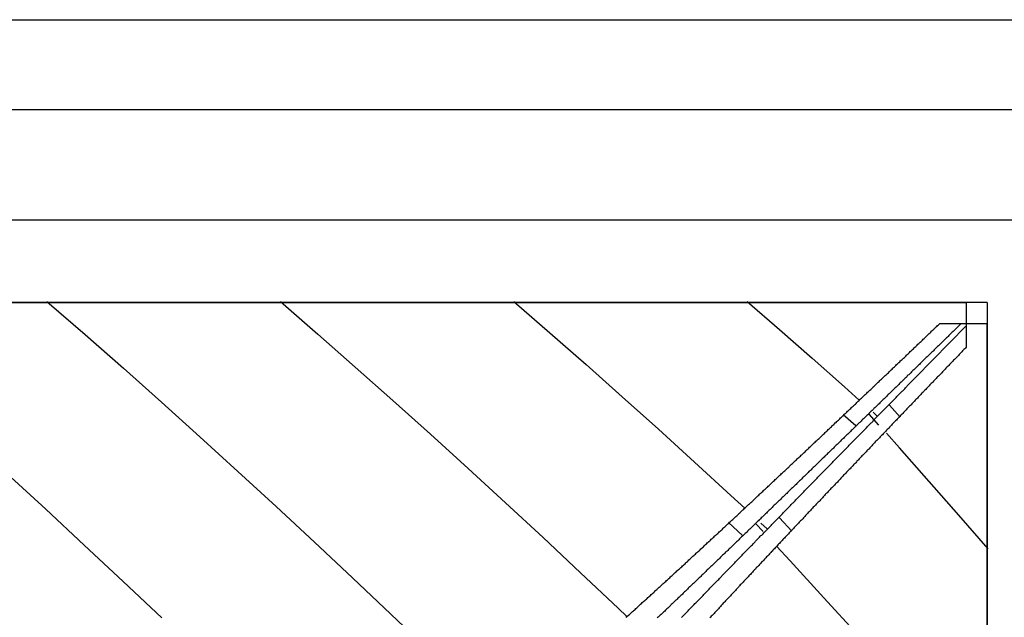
# Model space of a CAD drawing. Extents: x 2 to 87, y -108 to 11.
# Tile 83 of 210: x 24.542 to 25.138, y -77.925 to -77.562. Entities that reach past the tile are written whole.
import ezdxf

# ---------------------------------------------------------------- set-up
doc = ezdxf.new("R2010")
doc.units = 0
doc.header["$MEASUREMENT"] = 0
doc.layers.add('12', color=7, linetype='CONTINUOUS')

msp = doc.modelspace()

# ---------------------------------------------------------------- linework, layer by layer
at = {"layer": '12', "color": 62, "linetype": 'Continuous'}
for p, q in [((23.9309, -77.5624), (25.299, -77.5624)), ((25.2444, -77.6171), (23.9856, -77.6171)), ((24.0523, -77.6838), (25.1777, -77.6838)), ((25.1277, -77.7338), (24.1023, -77.7338)), ((24.115, -77.7338), (25.115, -77.7338)), ((24.558, -77.7332), (24.5812, -77.7533)), ((24.6995, -77.7332), (24.7222, -77.753)), ((24.8409, -77.7332), (24.8628, -77.7522)), ((24.9823, -77.7332), (25.002, -77.7503)), ((25.115, -77.7338), (25.115, -77.7465)), ((25.1277, -77.7338), (25.1277, -78.7592)), ((25.0991, -77.7465), (25.1121, -77.7465)), ((25.1121, -77.7465), (25.1277, -77.7465)), ((25.115, -77.7465), (25.115, -77.7481)), ((25.115, -77.7481), (25.115, -77.761)), ((25.1277, -78.7465), (25.1277, -77.7465)), ((24.5812, -77.7533), (24.6044, -77.7737)), ((24.7222, -77.753), (24.7449, -77.773)), ((24.8628, -77.7522), (24.8847, -77.7715)), ((25.002, -77.7503), (25.0217, -77.7676)), ((25.0217, -77.7676), (25.0414, -77.785)), ((24.6044, -77.7737), (24.6275, -77.7943)), ((24.7449, -77.773), (24.7677, -77.7932)), ((24.8847, -77.7715), (24.9067, -77.791)), ((25.0414, -77.785), (25.0503, -77.7931)), ((24.9067, -77.791), (24.9286, -77.8107)), ((24.6275, -77.7943), (24.6507, -77.8152)), ((24.7677, -77.7932), (24.7904, -77.8137)), ((25.075, -77.8034), (25.0685, -77.7961)), ((25.0406, -77.8017), (25.0481, -77.8084)), ((25.0622, -77.8082), (25.0563, -77.8015)), ((25.0586, -77.8004), (25.061, -77.8026)), ((24.6507, -77.8152), (24.6738, -77.8363)), ((24.7904, -77.8137), (24.8132, -77.8344)), ((24.9286, -77.8107), (24.9505, -77.8306)), ((25.0746, -77.8219), (25.0667, -77.8131)), ((25.0927, -77.8423), (25.0746, -77.8219)), ((24.9505, -77.8306), (24.9724, -77.8508)), ((24.5338, -77.8376), (24.5573, -77.8592)), ((24.6738, -77.8363), (24.697, -77.8576)), ((24.8132, -77.8344), (24.8359, -77.8553)), ((25.1106, -77.8627), (25.0927, -77.8423)), ((24.9724, -77.8508), (24.9809, -77.8586)), ((24.697, -77.8576), (24.7201, -77.8791)), ((24.8359, -77.8553), (24.8587, -77.8764)), ((24.5573, -77.8592), (24.5807, -77.881)), ((25.1283, -77.8831), (25.1106, -77.8627)), ((24.971, -77.8673), (24.9795, -77.8751)), ((24.992, -77.8727), (24.9876, -77.868)), ((24.9906, -77.8676), (24.9944, -77.8711)), ((25.0094, -77.8724), (25.0019, -77.8643)), ((24.5807, -77.881), (24.6042, -77.9029)), ((24.7201, -77.8791), (24.7433, -77.9008)), ((24.8587, -77.8764), (24.8814, -77.8977)), ((25.0084, -77.8904), (25.0002, -77.8816)), ((25.0289, -77.9128), (25.0084, -77.8904)), ((24.8814, -77.8977), (24.9041, -77.9191)), ((24.6042, -77.9029), (24.6276, -77.9251)), ((24.7433, -77.9008), (24.7665, -77.9227)), ((25.0492, -77.9351), (25.0289, -77.9128)), ((24.7665, -77.9227), (24.7896, -77.9447)), ((24.9041, -77.9191), (24.9095, -77.9243))]:
    msp.add_line(p, q, dxfattribs=at)
for points in [[(25.1121, -77.7465), (25.1117, -77.7469), (25.1113, -77.7473), (25.1109, -77.7477), (25.1104, -77.7482), (25.11, -77.7486), (25.1096, -77.749), (25.1092, -77.7494), (25.1088, -77.7498), (25.1083, -77.7502), (25.1079, -77.7506), (25.1075, -77.751), (25.1071, -77.7515), (25.1066, -77.7519), (25.1062, -77.7523), (25.1058, -77.7527), (25.1054, -77.7531), (25.1049, -77.7535), (25.1045, -77.7539), (25.1041, -77.7544), (25.1037, -77.7548), (25.1032, -77.7552), (25.1028, -77.7556), (25.1024, -77.756), (25.102, -77.7564), (25.1016, -77.7568), (25.1011, -77.7573), (25.1007, -77.7577), (25.1003, -77.7581), (25.0999, -77.7585), (25.0994, -77.7589), (25.099, -77.7593), (25.0986, -77.7597), (25.0982, -77.7602), (25.0977, -77.7606), (25.0973, -77.761), (25.0969, -77.7614), (25.0965, -77.7618), (25.096, -77.7622), (25.0956, -77.7626), (25.0952, -77.7631), (25.0948, -77.7635), (25.0943, -77.7639), (25.0939, -77.7643), (25.0935, -77.7647), (25.0931, -77.7651), (25.0926, -77.7655), (25.0922, -77.766), (25.0918, -77.7664), (25.0914, -77.7668), (25.0909, -77.7672), (25.0905, -77.7676), (25.0901, -77.768), (25.0897, -77.7685), (25.0892, -77.7689), (25.0888, -77.7693), (25.0884, -77.7697), (25.0879, -77.7701), (25.0875, -77.7705), (25.0871, -77.7709), (25.0867, -77.7714), (25.0862, -77.7718), (25.0858, -77.7722), (25.0854, -77.7726), (25.085, -77.773), (25.0845, -77.7734), (25.0841, -77.7739), (25.0837, -77.7743), (25.0833, -77.7747), (25.0828, -77.7751), (25.0824, -77.7755), (25.082, -77.7759), (25.0815, -77.7764), (25.0811, -77.7768), (25.0807, -77.7772), (25.0803, -77.7776), (25.0798, -77.778), (25.0794, -77.7784), (25.079, -77.7789), (25.0786, -77.7793), (25.0781, -77.7797), (25.0777, -77.7801), (25.0773, -77.7805), (25.0768, -77.7809), (25.0764, -77.7814), (25.076, -77.7818), (25.0756, -77.7822), (25.0751, -77.7826), (25.0747, -77.783), (25.0743, -77.7835), (25.0738, -77.7839), (25.0734, -77.7843), (25.073, -77.7847), (25.0726, -77.7851), (25.0721, -77.7855), (25.0717, -77.786), (25.0713, -77.7864), (25.0708, -77.7868), (25.0704, -77.7872), (25.07, -77.7876), (25.0696, -77.788)], [(25.0739, -77.7707), (25.0743, -77.7702), (25.0748, -77.7698), (25.0752, -77.7693), (25.0757, -77.7689), (25.0762, -77.7685), (25.0766, -77.768), (25.0771, -77.7676), (25.0776, -77.7671), (25.078, -77.7667), (25.0785, -77.7663), (25.0789, -77.7658), (25.0794, -77.7654), (25.0799, -77.7649), (25.0803, -77.7645), (25.0808, -77.7641), (25.0812, -77.7636), (25.0817, -77.7632), (25.0822, -77.7627), (25.0826, -77.7623), (25.0831, -77.7619), (25.0835, -77.7614), (25.084, -77.761), (25.0845, -77.7605), (25.0849, -77.7601), (25.0854, -77.7597), (25.0858, -77.7592), (25.0863, -77.7588), (25.0868, -77.7583), (25.0872, -77.7579), (25.0877, -77.7575), (25.0881, -77.757), (25.0886, -77.7566), (25.089, -77.7561), (25.0895, -77.7557), (25.09, -77.7553), (25.0904, -77.7548), (25.0909, -77.7544), (25.0913, -77.754), (25.0918, -77.7535), (25.0923, -77.7531), (25.0927, -77.7526), (25.0932, -77.7522), (25.0936, -77.7518), (25.0941, -77.7513), (25.0945, -77.7509), (25.095, -77.7504), (25.0955, -77.75), (25.0959, -77.7496), (25.0964, -77.7491), (25.0968, -77.7487), (25.0973, -77.7483), (25.0977, -77.7478), (25.0982, -77.7474), (25.0987, -77.7469), (25.0991, -77.7465)], [(25.0996, -77.7638), (25.1, -77.7634), (25.1004, -77.7629), (25.1008, -77.7625), (25.1012, -77.7621), (25.1016, -77.7617), (25.102, -77.7613), (25.1024, -77.7609), (25.1028, -77.7605), (25.1032, -77.7601), (25.1036, -77.7597), (25.104, -77.7593), (25.1044, -77.7589), (25.1047, -77.7585), (25.1051, -77.7581), (25.1055, -77.7577), (25.1059, -77.7573), (25.1063, -77.7569), (25.1067, -77.7565), (25.1071, -77.7561), (25.1075, -77.7557), (25.1079, -77.7553), (25.1083, -77.7549), (25.1087, -77.7545), (25.1091, -77.7541), (25.1095, -77.7537), (25.1099, -77.7533), (25.1103, -77.7529), (25.1107, -77.7525), (25.1111, -77.7521), (25.1115, -77.7517), (25.1118, -77.7513), (25.1122, -77.7509), (25.1126, -77.7505), (25.113, -77.7501), (25.1134, -77.7497), (25.1138, -77.7493), (25.1142, -77.7489), (25.1146, -77.7485), (25.115, -77.7481)], [(25.115, -77.761), (25.1146, -77.7615), (25.1142, -77.7619), (25.1137, -77.7624), (25.1133, -77.7628), (25.1129, -77.7632), (25.1125, -77.7637), (25.1121, -77.7641), (25.1116, -77.7645), (25.1112, -77.765), (25.1108, -77.7654), (25.1104, -77.7659), (25.11, -77.7663), (25.1095, -77.7667), (25.1091, -77.7672), (25.1087, -77.7676), (25.1083, -77.768), (25.1079, -77.7685), (25.1074, -77.7689), (25.107, -77.7694), (25.1066, -77.7698), (25.1062, -77.7702), (25.1058, -77.7707), (25.1053, -77.7711), (25.1049, -77.7715), (25.1045, -77.772), (25.1041, -77.7724), (25.1036, -77.7729), (25.1032, -77.7733), (25.1028, -77.7737), (25.1024, -77.7742), (25.102, -77.7746), (25.1015, -77.7751), (25.1011, -77.7755), (25.1007, -77.7759), (25.1003, -77.7764), (25.0999, -77.7768), (25.0994, -77.7772), (25.099, -77.7777), (25.0986, -77.7781), (25.0982, -77.7786), (25.0977, -77.779), (25.0973, -77.7794), (25.0969, -77.7799), (25.0965, -77.7803), (25.0961, -77.7808), (25.0956, -77.7812), (25.0952, -77.7816), (25.0948, -77.7821), (25.0944, -77.7825), (25.0939, -77.783), (25.0935, -77.7834), (25.0931, -77.7838), (25.0927, -77.7843), (25.0923, -77.7847), (25.0918, -77.7852), (25.0914, -77.7856), (25.091, -77.786), (25.0906, -77.7865), (25.0901, -77.7869), (25.0897, -77.7874), (25.0893, -77.7878), (25.0889, -77.7883), (25.0884, -77.7887), (25.088, -77.7891), (25.0876, -77.7896), (25.0872, -77.79), (25.0868, -77.7905), (25.0863, -77.7909), (25.0859, -77.7913), (25.0855, -77.7918), (25.0851, -77.7922), (25.0846, -77.7927), (25.0842, -77.7931), (25.0838, -77.7936), (25.0834, -77.794), (25.0829, -77.7944), (25.0825, -77.7949), (25.0821, -77.7953), (25.0817, -77.7958), (25.0813, -77.7962), (25.0808, -77.7967), (25.0804, -77.7971), (25.08, -77.7975), (25.0796, -77.798), (25.0791, -77.7984), (25.0787, -77.7989), (25.0783, -77.7993), (25.0779, -77.7998), (25.0774, -77.8002), (25.077, -77.8006), (25.0766, -77.8011), (25.0762, -77.8015), (25.0757, -77.802), (25.0753, -77.8024), (25.0749, -77.8029), (25.0745, -77.8033), (25.074, -77.8037), (25.0736, -77.8042), (25.0732, -77.8046), (25.0728, -77.8051)], [(25.0598, -77.8044), (25.0602, -77.804), (25.0606, -77.8036), (25.061, -77.8032), (25.0614, -77.8028), (25.0618, -77.8024), (25.0622, -77.802), (25.0626, -77.8016), (25.063, -77.8012), (25.0634, -77.8007), (25.0638, -77.8003), (25.0642, -77.7999), (25.0646, -77.7995), (25.065, -77.7991), (25.0654, -77.7987), (25.0658, -77.7983), (25.0662, -77.7979), (25.0666, -77.7975), (25.067, -77.7971), (25.0674, -77.7967), (25.0678, -77.7963), (25.0682, -77.7958), (25.0686, -77.7954), (25.069, -77.795), (25.0694, -77.7946), (25.0698, -77.7942), (25.0702, -77.7938), (25.0706, -77.7934), (25.071, -77.793), (25.0714, -77.7926), (25.0718, -77.7922), (25.0722, -77.7918), (25.0726, -77.7914), (25.073, -77.7909), (25.0734, -77.7905), (25.0738, -77.7901), (25.0742, -77.7897), (25.0746, -77.7893), (25.075, -77.7889), (25.0754, -77.7885), (25.0758, -77.7881), (25.0762, -77.7877), (25.0766, -77.7873), (25.077, -77.7869), (25.0774, -77.7865), (25.0778, -77.7861), (25.0782, -77.7856), (25.0786, -77.7852), (25.079, -77.7848), (25.0794, -77.7844), (25.0798, -77.784), (25.0802, -77.7836), (25.0806, -77.7832), (25.081, -77.7828), (25.0814, -77.7824), (25.0818, -77.782), (25.0822, -77.7816), (25.0826, -77.7812), (25.083, -77.7808), (25.0833, -77.7804), (25.0837, -77.78), (25.0841, -77.7796), (25.0845, -77.7791), (25.0849, -77.7787), (25.0853, -77.7783), (25.0857, -77.7779), (25.0861, -77.7775), (25.0865, -77.7771), (25.0869, -77.7767), (25.0873, -77.7763), (25.0877, -77.7759), (25.0881, -77.7755), (25.0885, -77.7751), (25.0889, -77.7747), (25.0893, -77.7743), (25.0897, -77.7739), (25.0901, -77.7735), (25.0905, -77.7731), (25.0909, -77.7727), (25.0913, -77.7723), (25.0917, -77.7718), (25.0921, -77.7714), (25.0925, -77.771), (25.0929, -77.7706), (25.0933, -77.7702), (25.0937, -77.7698), (25.0941, -77.7694), (25.0945, -77.769), (25.0949, -77.7686), (25.0953, -77.7682), (25.0957, -77.7678), (25.096, -77.7674), (25.0964, -77.767), (25.0968, -77.7666), (25.0972, -77.7662), (25.0976, -77.7658), (25.098, -77.7654), (25.0984, -77.765), (25.0988, -77.7646), (25.0992, -77.7642), (25.0996, -77.7638)], [(25.0273, -77.8149), (25.0277, -77.8145), (25.0282, -77.814), (25.0287, -77.8136), (25.0292, -77.8132), (25.0296, -77.8127), (25.0301, -77.8123), (25.0306, -77.8118), (25.031, -77.8114), (25.0315, -77.8109), (25.032, -77.8105), (25.0324, -77.81), (25.0329, -77.8096), (25.0334, -77.8092), (25.0338, -77.8087), (25.0343, -77.8083), (25.0348, -77.8078), (25.0353, -77.8074), (25.0357, -77.8069), (25.0362, -77.8065), (25.0367, -77.806), (25.0371, -77.8056), (25.0376, -77.8052), (25.0381, -77.8047), (25.0385, -77.8043), (25.039, -77.8038), (25.0395, -77.8034), (25.0399, -77.8029), (25.0404, -77.8025), (25.0409, -77.8021), (25.0413, -77.8016), (25.0418, -77.8012), (25.0423, -77.8007), (25.0427, -77.8003), (25.0432, -77.7998), (25.0437, -77.7994), (25.0441, -77.7989), (25.0446, -77.7985), (25.0451, -77.7981), (25.0455, -77.7976), (25.046, -77.7972), (25.0465, -77.7967), (25.0469, -77.7963), (25.0474, -77.7958), (25.0479, -77.7954), (25.0483, -77.795), (25.0488, -77.7945), (25.0493, -77.7941), (25.0497, -77.7936), (25.0502, -77.7932), (25.0507, -77.7927), (25.0511, -77.7923), (25.0516, -77.7919), (25.0521, -77.7914), (25.0525, -77.791), (25.053, -77.7905), (25.0535, -77.7901), (25.0539, -77.7896), (25.0544, -77.7892), (25.0549, -77.7888), (25.0553, -77.7883), (25.0558, -77.7879), (25.0563, -77.7874), (25.0567, -77.787), (25.0572, -77.7865), (25.0577, -77.7861), (25.0581, -77.7857), (25.0586, -77.7852), (25.059, -77.7848), (25.0595, -77.7843), (25.06, -77.7839), (25.0604, -77.7835), (25.0609, -77.783), (25.0614, -77.7826), (25.0618, -77.7821), (25.0623, -77.7817), (25.0628, -77.7812), (25.0632, -77.7808), (25.0637, -77.7804), (25.0641, -77.7799), (25.0646, -77.7795), (25.0651, -77.779), (25.0655, -77.7786), (25.066, -77.7782), (25.0665, -77.7777), (25.0669, -77.7773), (25.0674, -77.7768), (25.0679, -77.7764), (25.0683, -77.7759), (25.0688, -77.7755), (25.0692, -77.7751), (25.0697, -77.7746), (25.0702, -77.7742), (25.0706, -77.7737), (25.0711, -77.7733), (25.0716, -77.7729), (25.072, -77.7724), (25.0725, -77.772), (25.0729, -77.7715), (25.0734, -77.7711), (25.0739, -77.7707)], [(25.0696, -77.788), (25.0691, -77.7885), (25.0687, -77.7889), (25.0683, -77.7893), (25.0678, -77.7897), (25.0674, -77.7901), (25.067, -77.7906), (25.0666, -77.791), (25.0661, -77.7914), (25.0657, -77.7918), (25.0653, -77.7922), (25.0648, -77.7927), (25.0644, -77.7931), (25.064, -77.7935), (25.0635, -77.7939), (25.0631, -77.7943), (25.0627, -77.7947), (25.0623, -77.7952), (25.0618, -77.7956), (25.0614, -77.796), (25.061, -77.7964), (25.0605, -77.7968), (25.0601, -77.7973), (25.0597, -77.7977), (25.0592, -77.7981), (25.0588, -77.7985), (25.0584, -77.7989), (25.058, -77.7994), (25.0575, -77.7998), (25.0571, -77.8002), (25.0567, -77.8006), (25.0562, -77.801), (25.0558, -77.8015), (25.0554, -77.8019), (25.0549, -77.8023), (25.0545, -77.8027), (25.0541, -77.8031), (25.0536, -77.8036), (25.0532, -77.804), (25.0528, -77.8044), (25.0523, -77.8048), (25.0519, -77.8052), (25.0515, -77.8057), (25.0511, -77.8061), (25.0506, -77.8065), (25.0502, -77.8069), (25.0498, -77.8073), (25.0493, -77.8078), (25.0489, -77.8082), (25.0485, -77.8086), (25.048, -77.809), (25.0476, -77.8094), (25.0472, -77.8099), (25.0467, -77.8103), (25.0463, -77.8107), (25.0459, -77.8111), (25.0454, -77.8115), (25.045, -77.812), (25.0446, -77.8124), (25.0441, -77.8128), (25.0437, -77.8132), (25.0433, -77.8136), (25.0428, -77.8141), (25.0424, -77.8145), (25.042, -77.8149), (25.0415, -77.8153), (25.0411, -77.8157), (25.0407, -77.8162), (25.0402, -77.8166), (25.0398, -77.817), (25.0394, -77.8174), (25.0389, -77.8179), (25.0385, -77.8183), (25.0381, -77.8187), (25.0376, -77.8191), (25.0372, -77.8195), (25.0368, -77.82), (25.0363, -77.8204), (25.0359, -77.8208), (25.0355, -77.8212), (25.035, -77.8216), (25.0346, -77.8221), (25.0342, -77.8225), (25.0337, -77.8229), (25.0333, -77.8233), (25.0329, -77.8238), (25.0324, -77.8242), (25.032, -77.8246), (25.0316, -77.825), (25.0311, -77.8254), (25.0307, -77.8259), (25.0303, -77.8263), (25.0298, -77.8267), (25.0294, -77.8271), (25.029, -77.8276), (25.0285, -77.828), (25.0281, -77.8284), (25.0276, -77.8288), (25.0272, -77.8292), (25.0268, -77.8297), (25.0263, -77.8301)], [(25.0195, -77.8456), (25.02, -77.8452), (25.0204, -77.8448), (25.0208, -77.8444), (25.0212, -77.844), (25.0216, -77.8436), (25.022, -77.8432), (25.0224, -77.8427), (25.0228, -77.8423), (25.0232, -77.8419), (25.0236, -77.8415), (25.024, -77.8411), (25.0244, -77.8407), (25.0248, -77.8403), (25.0252, -77.8398), (25.0256, -77.8394), (25.026, -77.839), (25.0264, -77.8386), (25.0268, -77.8382), (25.0272, -77.8378), (25.0276, -77.8374), (25.028, -77.8369), (25.0284, -77.8365), (25.0288, -77.8361), (25.0292, -77.8357), (25.0296, -77.8353), (25.0301, -77.8349), (25.0305, -77.8345), (25.0309, -77.8341), (25.0313, -77.8336), (25.0317, -77.8332), (25.0321, -77.8328), (25.0325, -77.8324), (25.0329, -77.832), (25.0333, -77.8316), (25.0337, -77.8312), (25.0341, -77.8308), (25.0345, -77.8303), (25.0349, -77.8299), (25.0353, -77.8295), (25.0357, -77.8291), (25.0361, -77.8287), (25.0365, -77.8283), (25.0369, -77.8279), (25.0373, -77.8274), (25.0377, -77.827), (25.0381, -77.8266), (25.0385, -77.8262), (25.0389, -77.8258), (25.0393, -77.8254), (25.0397, -77.825), (25.0401, -77.8246), (25.0405, -77.8241), (25.0409, -77.8237), (25.0413, -77.8233), (25.0417, -77.8229), (25.0421, -77.8225), (25.0425, -77.8221), (25.0429, -77.8217), (25.0433, -77.8213), (25.0437, -77.8209), (25.0442, -77.8204), (25.0446, -77.82), (25.045, -77.8196), (25.0454, -77.8192), (25.0458, -77.8188), (25.0462, -77.8184), (25.0466, -77.818), (25.047, -77.8176), (25.0474, -77.8172), (25.0478, -77.8167), (25.0482, -77.8163), (25.0486, -77.8159), (25.049, -77.8155), (25.0494, -77.8151), (25.0498, -77.8147), (25.0502, -77.8143), (25.0506, -77.8139), (25.051, -77.8135), (25.0514, -77.813), (25.0518, -77.8126), (25.0522, -77.8122), (25.0526, -77.8118), (25.053, -77.8114), (25.0534, -77.811), (25.0538, -77.8106), (25.0542, -77.8102), (25.0546, -77.8098), (25.055, -77.8093), (25.0554, -77.8089), (25.0558, -77.8085), (25.0562, -77.8081), (25.0566, -77.8077), (25.057, -77.8073), (25.0574, -77.8069), (25.0578, -77.8065), (25.0582, -77.8061), (25.0586, -77.8057), (25.059, -77.8052), (25.0594, -77.8048), (25.0598, -77.8044)], [(25.0728, -77.8051), (25.0723, -77.8055), (25.0719, -77.806), (25.0715, -77.8064), (25.0711, -77.8069), (25.0706, -77.8073), (25.0702, -77.8077), (25.0698, -77.8082), (25.0694, -77.8086), (25.0689, -77.8091), (25.0685, -77.8095), (25.0681, -77.81), (25.0677, -77.8104), (25.0672, -77.8109), (25.0668, -77.8113), (25.0664, -77.8118), (25.066, -77.8122), (25.0655, -77.8126), (25.0651, -77.8131), (25.0647, -77.8135), (25.0643, -77.814), (25.0638, -77.8144), (25.0634, -77.8149), (25.063, -77.8153), (25.0626, -77.8158), (25.0621, -77.8162), (25.0617, -77.8167), (25.0613, -77.8171), (25.0609, -77.8176), (25.0604, -77.818), (25.06, -77.8184), (25.0596, -77.8189), (25.0592, -77.8193), (25.0587, -77.8198), (25.0583, -77.8202), (25.0579, -77.8207), (25.0575, -77.8211), (25.057, -77.8216), (25.0566, -77.822), (25.0562, -77.8225), (25.0558, -77.8229), (25.0553, -77.8234), (25.0549, -77.8238), (25.0545, -77.8243), (25.0541, -77.8247), (25.0536, -77.8252), (25.0532, -77.8256), (25.0528, -77.826), (25.0524, -77.8265), (25.0519, -77.8269), (25.0515, -77.8274), (25.0511, -77.8278), (25.0506, -77.8283), (25.0502, -77.8287), (25.0498, -77.8292), (25.0494, -77.8296), (25.0489, -77.8301), (25.0485, -77.8305), (25.0481, -77.831), (25.0477, -77.8314), (25.0472, -77.8319), (25.0468, -77.8323), (25.0464, -77.8328), (25.046, -77.8332), (25.0455, -77.8337), (25.0451, -77.8341), (25.0447, -77.8346), (25.0442, -77.835), (25.0438, -77.8355), (25.0434, -77.8359), (25.043, -77.8364), (25.0425, -77.8368), (25.0421, -77.8373), (25.0417, -77.8377), (25.0413, -77.8382), (25.0408, -77.8386), (25.0404, -77.8391), (25.04, -77.8395), (25.0395, -77.84), (25.0391, -77.8404), (25.0387, -77.8409), (25.0383, -77.8413), (25.0378, -77.8418), (25.0374, -77.8422), (25.037, -77.8427), (25.0366, -77.8431), (25.0361, -77.8436), (25.0357, -77.844), (25.0353, -77.8445), (25.0348, -77.8449), (25.0344, -77.8454), (25.034, -77.8458), (25.0336, -77.8463), (25.0331, -77.8467), (25.0327, -77.8472), (25.0323, -77.8476), (25.0319, -77.8481), (25.0314, -77.8485), (25.031, -77.849), (25.0306, -77.8494), (25.0301, -77.8499)], [(24.9798, -77.8595), (24.9803, -77.8591), (24.9808, -77.8586), (24.9813, -77.8582), (24.9818, -77.8577), (24.9822, -77.8573), (24.9827, -77.8568), (24.9832, -77.8564), (24.9837, -77.856), (24.9841, -77.8555), (24.9846, -77.8551), (24.9851, -77.8546), (24.9856, -77.8542), (24.9861, -77.8537), (24.9865, -77.8533), (24.987, -77.8528), (24.9875, -77.8524), (24.988, -77.8519), (24.9884, -77.8515), (24.9889, -77.851), (24.9894, -77.8506), (24.9899, -77.8501), (24.9903, -77.8497), (24.9908, -77.8493), (24.9913, -77.8488), (24.9918, -77.8484), (24.9923, -77.8479), (24.9927, -77.8475), (24.9932, -77.847), (24.9937, -77.8466), (24.9942, -77.8461), (24.9946, -77.8457), (24.9951, -77.8452), (24.9956, -77.8448), (24.9961, -77.8443), (24.9965, -77.8439), (24.997, -77.8434), (24.9975, -77.843), (24.998, -77.8426), (24.9984, -77.8421), (24.9989, -77.8417), (24.9994, -77.8412), (24.9999, -77.8408), (25.0003, -77.8403), (25.0008, -77.8399), (25.0013, -77.8394), (25.0018, -77.839), (25.0022, -77.8385), (25.0027, -77.8381), (25.0032, -77.8376), (25.0037, -77.8372), (25.0041, -77.8368), (25.0046, -77.8363), (25.0051, -77.8359), (25.0056, -77.8354), (25.006, -77.835), (25.0065, -77.8345), (25.007, -77.8341), (25.0075, -77.8336), (25.0079, -77.8332), (25.0084, -77.8327), (25.0089, -77.8323), (25.0093, -77.8319), (25.0098, -77.8314), (25.0103, -77.831), (25.0108, -77.8305), (25.0112, -77.8301), (25.0117, -77.8296), (25.0122, -77.8292), (25.0127, -77.8287), (25.0131, -77.8283), (25.0136, -77.8278), (25.0141, -77.8274), (25.0146, -77.827), (25.015, -77.8265), (25.0155, -77.8261), (25.016, -77.8256), (25.0164, -77.8252), (25.0169, -77.8247), (25.0174, -77.8243), (25.0179, -77.8238), (25.0183, -77.8234), (25.0188, -77.8229), (25.0193, -77.8225), (25.0197, -77.8221), (25.0202, -77.8216), (25.0207, -77.8212), (25.0212, -77.8207), (25.0216, -77.8203), (25.0221, -77.8198), (25.0226, -77.8194), (25.023, -77.8189), (25.0235, -77.8185), (25.024, -77.818), (25.0245, -77.8176), (25.0249, -77.8172), (25.0254, -77.8167), (25.0259, -77.8163), (25.0263, -77.8158), (25.0268, -77.8154), (25.0273, -77.8149)], [(25.0263, -77.8301), (25.0259, -77.8305), (25.0255, -77.8309), (25.025, -77.8314), (25.0246, -77.8318), (25.0242, -77.8322), (25.0237, -77.8326), (25.0233, -77.8331), (25.0229, -77.8335), (25.0224, -77.8339), (25.022, -77.8343), (25.0216, -77.8347), (25.0211, -77.8352), (25.0207, -77.8356), (25.0202, -77.836), (25.0198, -77.8364), (25.0194, -77.8369), (25.0189, -77.8373), (25.0185, -77.8377), (25.0181, -77.8381), (25.0176, -77.8386), (25.0172, -77.839), (25.0168, -77.8394), (25.0163, -77.8398), (25.0159, -77.8402), (25.0154, -77.8407), (25.015, -77.8411), (25.0146, -77.8415), (25.0141, -77.8419), (25.0137, -77.8424), (25.0133, -77.8428), (25.0128, -77.8432), (25.0124, -77.8436), (25.012, -77.8441), (25.0115, -77.8445), (25.0111, -77.8449), (25.0106, -77.8453), (25.0102, -77.8458), (25.0098, -77.8462), (25.0093, -77.8466), (25.0089, -77.847), (25.0085, -77.8475), (25.008, -77.8479), (25.0076, -77.8483), (25.0071, -77.8487), (25.0067, -77.8491), (25.0063, -77.8496), (25.0058, -77.85), (25.0054, -77.8504), (25.005, -77.8508), (25.0045, -77.8513), (25.0041, -77.8517), (25.0036, -77.8521), (25.0032, -77.8525), (25.0028, -77.853), (25.0023, -77.8534), (25.0019, -77.8538), (25.0014, -77.8542), (25.001, -77.8547), (25.0006, -77.8551), (25.0001, -77.8555), (24.9997, -77.8559), (24.9993, -77.8564), (24.9988, -77.8568), (24.9984, -77.8572), (24.9979, -77.8576), (24.9975, -77.8581), (24.9971, -77.8585), (24.9966, -77.8589), (24.9962, -77.8593), (24.9957, -77.8598), (24.9953, -77.8602), (24.9949, -77.8606), (24.9944, -77.861), (24.994, -77.8615), (24.9935, -77.8619), (24.9931, -77.8623), (24.9927, -77.8627), (24.9922, -77.8632), (24.9918, -77.8636), (24.9914, -77.864), (24.9909, -77.8644), (24.9905, -77.8649), (24.99, -77.8653), (24.9896, -77.8657), (24.9892, -77.8662), (24.9887, -77.8666), (24.9883, -77.867), (24.9878, -77.8674), (24.9874, -77.8679), (24.987, -77.8683), (24.9865, -77.8687), (24.9861, -77.8691), (24.9856, -77.8696), (24.9852, -77.87), (24.9848, -77.8704), (24.9843, -77.8708), (24.9839, -77.8713), (24.9834, -77.8717), (24.983, -77.8721), (24.9825, -77.8725)], [(24.9789, -77.8874), (24.9793, -77.887), (24.9797, -77.8865), (24.9802, -77.8861), (24.9806, -77.8857), (24.981, -77.8853), (24.9814, -77.8849), (24.9818, -77.8844), (24.9822, -77.884), (24.9826, -77.8836), (24.983, -77.8832), (24.9834, -77.8828), (24.9838, -77.8823), (24.9842, -77.8819), (24.9846, -77.8815), (24.985, -77.8811), (24.9855, -77.8807), (24.9859, -77.8802), (24.9863, -77.8798), (24.9867, -77.8794), (24.9871, -77.879), (24.9875, -77.8786), (24.9879, -77.8781), (24.9883, -77.8777), (24.9887, -77.8773), (24.9891, -77.8769), (24.9895, -77.8765), (24.9899, -77.8761), (24.9903, -77.8756), (24.9907, -77.8752), (24.9912, -77.8748), (24.9916, -77.8744), (24.992, -77.874), (24.9924, -77.8735), (24.9928, -77.8731), (24.9932, -77.8727), (24.9936, -77.8723), (24.994, -77.8719), (24.9944, -77.8715), (24.9948, -77.871), (24.9952, -77.8706), (24.9956, -77.8702), (24.996, -77.8698), (24.9964, -77.8694), (24.9968, -77.869), (24.9972, -77.8685), (24.9977, -77.8681), (24.9981, -77.8677), (24.9985, -77.8673), (24.9989, -77.8669), (24.9993, -77.8664), (24.9997, -77.866), (25.0001, -77.8656), (25.0005, -77.8652), (25.0009, -77.8648), (25.0013, -77.8644), (25.0017, -77.8639), (25.0021, -77.8635), (25.0025, -77.8631), (25.0029, -77.8627), (25.0033, -77.8623), (25.0037, -77.8619), (25.0042, -77.8614), (25.0046, -77.861), (25.005, -77.8606), (25.0054, -77.8602), (25.0058, -77.8598), (25.0062, -77.8594), (25.0066, -77.8589), (25.007, -77.8585), (25.0074, -77.8581), (25.0078, -77.8577), (25.0082, -77.8573), (25.0086, -77.8569), (25.009, -77.8564), (25.0094, -77.856), (25.0098, -77.8556), (25.0102, -77.8552), (25.0106, -77.8548), (25.011, -77.8544), (25.0115, -77.854), (25.0119, -77.8535), (25.0123, -77.8531), (25.0127, -77.8527), (25.0131, -77.8523), (25.0135, -77.8519), (25.0139, -77.8515), (25.0143, -77.851), (25.0147, -77.8506), (25.0151, -77.8502), (25.0155, -77.8498), (25.0159, -77.8494), (25.0163, -77.849), (25.0167, -77.8486), (25.0171, -77.8481), (25.0175, -77.8477), (25.0179, -77.8473), (25.0183, -77.8469), (25.0187, -77.8465), (25.0191, -77.8461), (25.0195, -77.8456)], [(25.0301, -77.8499), (25.0297, -77.8503), (25.0293, -77.8508), (25.0289, -77.8513), (25.0284, -77.8517), (25.028, -77.8522), (25.0276, -77.8526), (25.0271, -77.8531), (25.0267, -77.8535), (25.0263, -77.854), (25.0259, -77.8544), (25.0254, -77.8549), (25.025, -77.8553), (25.0246, -77.8558), (25.0242, -77.8562), (25.0237, -77.8567), (25.0233, -77.8571), (25.0229, -77.8576), (25.0224, -77.858), (25.022, -77.8585), (25.0216, -77.8589), (25.0212, -77.8594), (25.0207, -77.8599), (25.0203, -77.8603), (25.0199, -77.8608), (25.0194, -77.8612), (25.019, -77.8617), (25.0186, -77.8621), (25.0182, -77.8626), (25.0177, -77.863), (25.0173, -77.8635), (25.0169, -77.8639), (25.0164, -77.8644), (25.016, -77.8649), (25.0156, -77.8653), (25.0152, -77.8658), (25.0147, -77.8662), (25.0143, -77.8667), (25.0139, -77.8671), (25.0134, -77.8676), (25.013, -77.868), (25.0126, -77.8685), (25.0122, -77.8689), (25.0117, -77.8694), (25.0113, -77.8699), (25.0109, -77.8703), (25.0104, -77.8708), (25.01, -77.8712), (25.0096, -77.8717), (25.0092, -77.8721), (25.0087, -77.8726), (25.0083, -77.873), (25.0079, -77.8735), (25.0074, -77.874), (25.007, -77.8744), (25.0066, -77.8749), (25.0062, -77.8753), (25.0057, -77.8758), (25.0053, -77.8762), (25.0049, -77.8767), (25.0044, -77.8771), (25.004, -77.8776), (25.0036, -77.8781), (25.0031, -77.8785), (25.0027, -77.879), (25.0023, -77.8794), (25.0019, -77.8799), (25.0014, -77.8803), (25.001, -77.8808), (25.0006, -77.8813), (25.0001, -77.8817), (24.9997, -77.8822), (24.9993, -77.8826), (24.9989, -77.8831), (24.9984, -77.8835), (24.998, -77.884), (24.9976, -77.8845), (24.9971, -77.8849), (24.9967, -77.8854), (24.9963, -77.8858), (24.9959, -77.8863), (24.9954, -77.8868), (24.995, -77.8872), (24.9946, -77.8877), (24.9941, -77.8881), (24.9937, -77.8886), (24.9933, -77.889), (24.9928, -77.8895), (24.9924, -77.89), (24.992, -77.8904), (24.9916, -77.8909), (24.9911, -77.8913), (24.9907, -77.8918), (24.9903, -77.8923), (24.9898, -77.8927), (24.9894, -77.8932), (24.989, -77.8936), (24.9886, -77.8941), (24.9881, -77.8945), (24.9877, -77.895), (24.9873, -77.8955)], [(24.9315, -77.9042), (24.932, -77.9038), (24.9325, -77.9033), (24.933, -77.9029), (24.9335, -77.9024), (24.934, -77.902), (24.9345, -77.9016), (24.9349, -77.9011), (24.9354, -77.9007), (24.9359, -77.9002), (24.9364, -77.8998), (24.9369, -77.8993), (24.9374, -77.8989), (24.9379, -77.8984), (24.9383, -77.898), (24.9388, -77.8975), (24.9393, -77.8971), (24.9398, -77.8966), (24.9403, -77.8962), (24.9408, -77.8957), (24.9413, -77.8953), (24.9418, -77.8949), (24.9422, -77.8944), (24.9427, -77.894), (24.9432, -77.8935), (24.9437, -77.8931), (24.9442, -77.8926), (24.9447, -77.8922), (24.9451, -77.8917), (24.9456, -77.8913), (24.9461, -77.8908), (24.9466, -77.8904), (24.9471, -77.8899), (24.9476, -77.8895), (24.9481, -77.889), (24.9485, -77.8886), (24.949, -77.8881), (24.9495, -77.8877), (24.95, -77.8873), (24.9505, -77.8868), (24.951, -77.8864), (24.9514, -77.8859), (24.9519, -77.8855), (24.9524, -77.885), (24.9529, -77.8846), (24.9534, -77.8841), (24.9539, -77.8837), (24.9543, -77.8832), (24.9548, -77.8828), (24.9553, -77.8823), (24.9558, -77.8819), (24.9563, -77.8814), (24.9568, -77.881), (24.9572, -77.8805), (24.9577, -77.8801), (24.9582, -77.8796), (24.9587, -77.8792), (24.9592, -77.8788), (24.9597, -77.8783), (24.9601, -77.8779), (24.9606, -77.8774), (24.9611, -77.877), (24.9616, -77.8765), (24.9621, -77.8761), (24.9626, -77.8756), (24.963, -77.8752), (24.9635, -77.8747), (24.964, -77.8743), (24.9645, -77.8738), (24.965, -77.8734), (24.9654, -77.8729), (24.9659, -77.8725), (24.9664, -77.872), (24.9669, -77.8716), (24.9674, -77.8712), (24.9678, -77.8707), (24.9683, -77.8703), (24.9688, -77.8698), (24.9693, -77.8694), (24.9698, -77.8689), (24.9702, -77.8685), (24.9707, -77.868), (24.9712, -77.8676), (24.9717, -77.8671), (24.9722, -77.8667), (24.9726, -77.8662), (24.9731, -77.8658), (24.9736, -77.8653), (24.9741, -77.8649), (24.9746, -77.8644), (24.975, -77.864), (24.9755, -77.8636), (24.976, -77.8631), (24.9765, -77.8627), (24.977, -77.8622), (24.9774, -77.8618), (24.9779, -77.8613), (24.9784, -77.8609), (24.9789, -77.8604), (24.9794, -77.86), (24.9798, -77.8595)], [(24.9825, -77.8725), (24.9821, -77.873), (24.9817, -77.8734), (24.9812, -77.8738), (24.9808, -77.8742), (24.9803, -77.8747), (24.9799, -77.8751), (24.9795, -77.8755), (24.979, -77.876), (24.9786, -77.8764), (24.9781, -77.8768), (24.9777, -77.8772), (24.9773, -77.8777), (24.9768, -77.8781), (24.9764, -77.8785), (24.9759, -77.8789), (24.9755, -77.8794), (24.975, -77.8798), (24.9746, -77.8802), (24.9742, -77.8806), (24.9737, -77.8811), (24.9733, -77.8815), (24.9728, -77.8819), (24.9724, -77.8824), (24.972, -77.8828), (24.9715, -77.8832), (24.9711, -77.8836), (24.9706, -77.8841), (24.9702, -77.8845), (24.9697, -77.8849), (24.9693, -77.8853), (24.9689, -77.8858), (24.9684, -77.8862), (24.968, -77.8866), (24.9675, -77.887), (24.9671, -77.8875), (24.9666, -77.8879), (24.9662, -77.8883), (24.9658, -77.8888), (24.9653, -77.8892), (24.9649, -77.8896), (24.9644, -77.89), (24.964, -77.8905), (24.9635, -77.8909), (24.9631, -77.8913), (24.9627, -77.8917), (24.9622, -77.8922), (24.9618, -77.8926), (24.9613, -77.893), (24.9609, -77.8935), (24.9604, -77.8939), (24.96, -77.8943), (24.9596, -77.8947), (24.9591, -77.8952), (24.9587, -77.8956), (24.9582, -77.896), (24.9578, -77.8964), (24.9573, -77.8969), (24.9569, -77.8973), (24.9564, -77.8977), (24.956, -77.8982), (24.9556, -77.8986), (24.9551, -77.899), (24.9547, -77.8994), (24.9542, -77.8999), (24.9538, -77.9003), (24.9533, -77.9007), (24.9529, -77.9012), (24.9524, -77.9016), (24.952, -77.902), (24.9516, -77.9024), (24.9511, -77.9029), (24.9507, -77.9033), (24.9502, -77.9037), (24.9498, -77.9041), (24.9493, -77.9046), (24.9489, -77.905), (24.9484, -77.9054), (24.948, -77.9059), (24.9476, -77.9063), (24.9471, -77.9067), (24.9467, -77.9071), (24.9462, -77.9076), (24.9458, -77.908), (24.9453, -77.9084), (24.9449, -77.9089), (24.9444, -77.9093), (24.944, -77.9097), (24.9435, -77.9101), (24.9431, -77.9106), (24.9427, -77.911), (24.9422, -77.9114), (24.9418, -77.9119), (24.9413, -77.9123), (24.9409, -77.9127), (24.9404, -77.9131), (24.94, -77.9136), (24.9395, -77.914), (24.9391, -77.9144), (24.9386, -77.9149), (24.9382, -77.9153)], [(24.9426, -77.9249), (24.943, -77.9245), (24.9434, -77.9241), (24.9438, -77.9236), (24.9442, -77.9232), (24.9446, -77.9228), (24.945, -77.9224), (24.9454, -77.9219), (24.9458, -77.9215), (24.9462, -77.9211), (24.9467, -77.9207), (24.9471, -77.9202), (24.9475, -77.9198), (24.9479, -77.9194), (24.9483, -77.919), (24.9487, -77.9185), (24.9491, -77.9181), (24.9495, -77.9177), (24.9499, -77.9173), (24.9503, -77.9169), (24.9507, -77.9164), (24.9512, -77.916), (24.9516, -77.9156), (24.952, -77.9152), (24.9524, -77.9147), (24.9528, -77.9143), (24.9532, -77.9139), (24.9536, -77.9135), (24.954, -77.9131), (24.9544, -77.9126), (24.9548, -77.9122), (24.9552, -77.9118), (24.9557, -77.9114), (24.9561, -77.9109), (24.9565, -77.9105), (24.9569, -77.9101), (24.9573, -77.9097), (24.9577, -77.9093), (24.9581, -77.9088), (24.9585, -77.9084), (24.9589, -77.908), (24.9593, -77.9076), (24.9597, -77.9071), (24.9602, -77.9067), (24.9606, -77.9063), (24.961, -77.9059), (24.9614, -77.9055), (24.9618, -77.905), (24.9622, -77.9046), (24.9626, -77.9042), (24.963, -77.9038), (24.9634, -77.9033), (24.9638, -77.9029), (24.9642, -77.9025), (24.9646, -77.9021), (24.9651, -77.9017), (24.9655, -77.9012), (24.9659, -77.9008), (24.9663, -77.9004), (24.9667, -77.9), (24.9671, -77.8996), (24.9675, -77.8991), (24.9679, -77.8987), (24.9683, -77.8983), (24.9687, -77.8979), (24.9691, -77.8975), (24.9696, -77.897), (24.97, -77.8966), (24.9704, -77.8962), (24.9708, -77.8958), (24.9712, -77.8954), (24.9716, -77.8949), (24.972, -77.8945), (24.9724, -77.8941), (24.9728, -77.8937), (24.9732, -77.8932), (24.9736, -77.8928), (24.974, -77.8924), (24.9744, -77.892), (24.9749, -77.8916), (24.9753, -77.8911), (24.9757, -77.8907), (24.9761, -77.8903), (24.9765, -77.8899), (24.9769, -77.8895), (24.9773, -77.889), (24.9777, -77.8886), (24.9781, -77.8882), (24.9785, -77.8878), (24.9789, -77.8874)], [(24.9873, -77.8955), (24.9868, -77.8959), (24.9864, -77.8964), (24.986, -77.8968), (24.9855, -77.8973), (24.9851, -77.8978), (24.9847, -77.8982), (24.9843, -77.8987), (24.9838, -77.8991), (24.9834, -77.8996), (24.983, -77.9001), (24.9825, -77.9005), (24.9821, -77.901), (24.9817, -77.9014), (24.9812, -77.9019), (24.9808, -77.9024), (24.9804, -77.9028), (24.98, -77.9033), (24.9795, -77.9038), (24.9791, -77.9042), (24.9787, -77.9047), (24.9782, -77.9051), (24.9778, -77.9056), (24.9774, -77.9061), (24.977, -77.9065), (24.9765, -77.907), (24.9761, -77.9074), (24.9757, -77.9079), (24.9752, -77.9084), (24.9748, -77.9088), (24.9744, -77.9093), (24.9739, -77.9098), (24.9735, -77.9102), (24.9731, -77.9107), (24.9727, -77.9111), (24.9722, -77.9116), (24.9718, -77.9121), (24.9714, -77.9125), (24.9709, -77.913), (24.9705, -77.9134), (24.9701, -77.9139), (24.9696, -77.9144), (24.9692, -77.9148), (24.9688, -77.9153), (24.9684, -77.9158), (24.9679, -77.9162), (24.9675, -77.9167), (24.9671, -77.9172), (24.9666, -77.9176), (24.9662, -77.9181), (24.9658, -77.9185), (24.9653, -77.919), (24.9649, -77.9195), (24.9645, -77.9199), (24.9641, -77.9204), (24.9636, -77.9209), (24.9632, -77.9213), (24.9628, -77.9218), (24.9623, -77.9223), (24.9619, -77.9227), (24.9615, -77.9232), (24.9611, -77.9236), (24.9606, -77.9241), (24.9602, -77.9246), (24.9598, -77.925)], [(24.909, -77.9248), (24.9095, -77.9243), (24.91, -77.9239), (24.9105, -77.9234), (24.911, -77.923), (24.9114, -77.9225), (24.9119, -77.9221), (24.9124, -77.9216), (24.9129, -77.9212), (24.9134, -77.9208), (24.9139, -77.9203), (24.9144, -77.9199), (24.9149, -77.9194), (24.9154, -77.919), (24.9159, -77.9185), (24.9164, -77.9181), (24.9169, -77.9176), (24.9173, -77.9172), (24.9178, -77.9167), (24.9183, -77.9163), (24.9188, -77.9158), (24.9193, -77.9154), (24.9198, -77.915), (24.9203, -77.9145), (24.9208, -77.9141), (24.9213, -77.9136), (24.9218, -77.9132), (24.9222, -77.9127), (24.9227, -77.9123), (24.9232, -77.9118), (24.9237, -77.9114), (24.9242, -77.9109), (24.9247, -77.9105), (24.9252, -77.91), (24.9257, -77.9096), (24.9262, -77.9092), (24.9266, -77.9087), (24.9271, -77.9083), (24.9276, -77.9078), (24.9281, -77.9074), (24.9286, -77.9069), (24.9291, -77.9065), (24.9296, -77.906), (24.9301, -77.9056), (24.9306, -77.9051), (24.931, -77.9047), (24.9315, -77.9042)], [(24.9382, -77.9153), (24.9377, -77.9157), (24.9373, -77.9161), (24.9369, -77.9166), (24.9364, -77.917), (24.936, -77.9174), (24.9355, -77.9179), (24.9351, -77.9183), (24.9346, -77.9187), (24.9342, -77.9191), (24.9337, -77.9196), (24.9333, -77.92), (24.9328, -77.9204), (24.9324, -77.9209), (24.9319, -77.9213), (24.9315, -77.9217), (24.931, -77.9221), (24.9306, -77.9226), (24.9302, -77.923), (24.9297, -77.9234), (24.9293, -77.9239), (24.9288, -77.9243), (24.9284, -77.9247), (24.9279, -77.9251)]]:
    msp.add_lwpolyline(points, dxfattribs=at)

doc.saveas('drawing.dxf')
